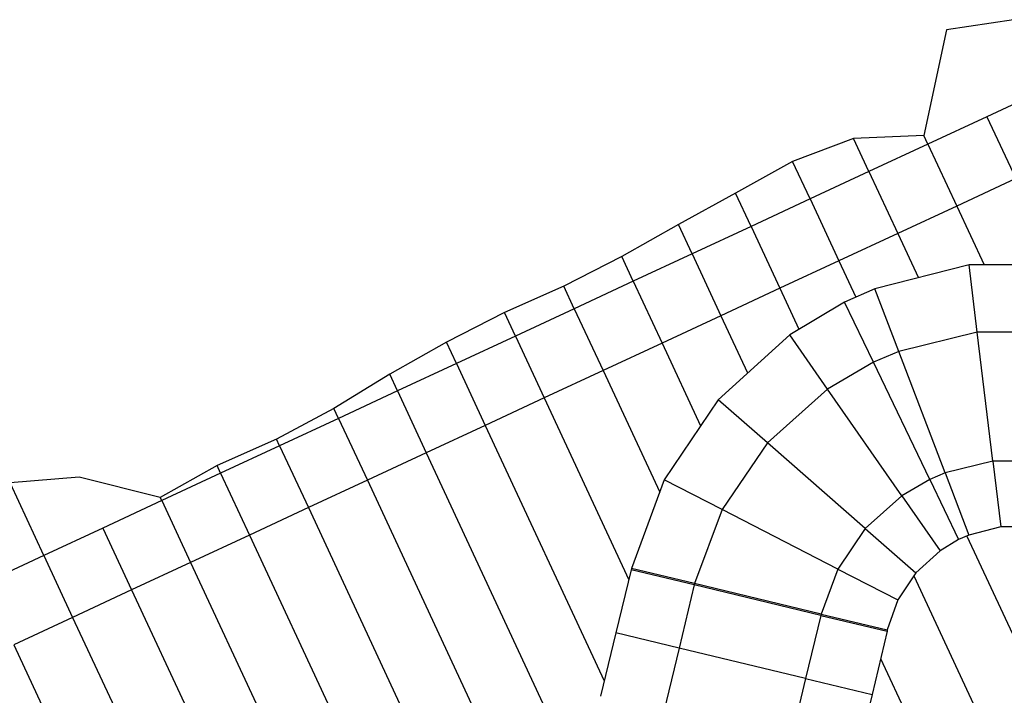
# Model space of a CAD drawing. Extents: x 1075205 to 1080159, y 1572534 to 1573545.
# Tile 25 of 29: x 1079056 to 1079359, y 1572953 to 1573161. Entities that reach past the tile are written whole.
import ezdxf

# ---------------------------------------------------------------- set-up
doc = ezdxf.new("R2010")
doc.units = 0
doc.header["$MEASUREMENT"] = 0
doc.layers.add('Canal', color=8, linetype='Continuous')

msp = doc.modelspace()

# ---------------------------------------------------------------- linework, layer by layer
msp.add_lwpolyline([(1079362.11, 1573161.14), (1079341.49, 1573158.04), (1079334.59, 1573125.47), (1079312.96, 1573124.54), (1079294.2, 1573117.46), (1079276.65, 1573107.76), (1079259.11, 1573098.06), (1079241.61, 1573088.26), (1079223.79, 1573079.15), (1079205.52, 1573071), (1079187.69, 1573061.9), (1079170.22, 1573052.06), (1079153.05, 1573041.53), (1079135.39, 1573032.09), (1079117.13, 1573023.93), (1079099.66, 1573014.06), (1079074.65, 1573020.4), (1079053.44, 1573018.57)])
at = {"layer": 'Canal', "extrusion": (0.029009, -0.065084, 0.997458)}
for p, q in [((1079372.08, 1573139.71, 72.64), (1079353.95, 1573131.28, 72.62)), ((1079353.95, 1573131.28, 72.62), (1079335.81, 1573122.84, 72.59)), ((1079353.95, 1573131.28, 72.62), (1079362.81, 1573112.24, 71.12)), ((1079353.95, 1573131.28, 72.62), (1079362.81, 1573112.24, 71.12)), ((1079312.96, 1573124.54, 73.37), (1079294.2, 1573117.46, 73.45)), ((1079334.59, 1573125.47, 72.8), (1079312.96, 1573124.54, 73.37)), ((1079317.68, 1573114.4, 72.57), (1079312.96, 1573124.54, 73.37)), ((1079317.68, 1573114.4, 72.57), (1079312.96, 1573124.54, 73.37)), ((1079335.81, 1573122.84, 72.59), (1079334.59, 1573125.47, 72.8)), ((1079335.81, 1573122.84, 72.59), (1079317.68, 1573114.4, 72.57)), ((1079335.81, 1573122.84, 72.59), (1079317.68, 1573114.4, 72.57)), ((1079335.81, 1573122.84, 72.59), (1079344.67, 1573103.8, 71.09)), ((1079335.81, 1573122.84, 72.59), (1079344.67, 1573103.8, 71.09)), ((1079294.2, 1573117.46, 73.45), (1079276.65, 1573107.76, 73.33)), ((1079299.55, 1573105.96, 72.55), (1079294.2, 1573117.46, 73.45)), ((1079299.55, 1573105.96, 72.55), (1079294.2, 1573117.46, 73.45)), ((1079317.68, 1573114.4, 72.57), (1079299.55, 1573105.96, 72.55)), ((1079317.68, 1573114.4, 72.57), (1079299.55, 1573105.96, 72.55)), ((1079317.68, 1573114.4, 72.57), (1079326.54, 1573095.36, 71.07)), ((1079317.68, 1573114.4, 72.57), (1079326.54, 1573095.36, 71.07)), ((1079362.81, 1573112.24, 71.12), (1079344.67, 1573103.8, 71.09)), ((1079276.65, 1573107.76, 73.33), (1079259.11, 1573098.06, 73.21)), ((1079281.42, 1573097.52, 72.52), (1079276.65, 1573107.76, 73.33)), ((1079281.42, 1573097.52, 72.52), (1079276.65, 1573107.76, 73.33)), ((1079299.55, 1573105.96, 72.55), (1079281.42, 1573097.52, 72.52)), ((1079299.55, 1573105.96, 72.55), (1079281.42, 1573097.52, 72.52)), ((1079299.55, 1573105.96, 72.55), (1079308.41, 1573086.92, 71.05)), ((1079299.55, 1573105.96, 72.55), (1079308.41, 1573086.92, 71.05)), ((1079344.67, 1573103.8, 71.09), (1079326.54, 1573095.36, 71.07)), ((1079259.11, 1573098.06, 73.21), (1079241.61, 1573088.26, 73.08)), ((1079263.28, 1573089.08, 72.5), (1079259.11, 1573098.06, 73.21)), ((1079263.28, 1573089.08, 72.5), (1079259.11, 1573098.06, 73.21)), ((1079281.42, 1573097.52, 72.52), (1079263.28, 1573089.08, 72.5)), ((1079281.42, 1573097.52, 72.52), (1079263.28, 1573089.08, 72.5)), ((1079281.42, 1573097.52, 72.52), (1079290.28, 1573078.48, 71.02)), ((1079281.42, 1573097.52, 72.52), (1079290.28, 1573078.48, 71.02)), ((1079326.54, 1573095.36, 71.07), (1079308.41, 1573086.92, 71.05)), ((1079241.61, 1573088.26, 73.08), (1079223.79, 1573079.15, 73)), ((1079245.15, 1573080.65, 72.48), (1079241.61, 1573088.26, 73.08)), ((1079245.15, 1573080.65, 72.48), (1079241.61, 1573088.26, 73.08)), ((1079263.28, 1573089.08, 72.5), (1079245.15, 1573080.65, 72.48)), ((1079263.28, 1573089.08, 72.5), (1079245.15, 1573080.65, 72.48)), ((1079263.28, 1573089.08, 72.5), (1079272.14, 1573070.04, 71)), ((1079263.28, 1573089.08, 72.5), (1079272.14, 1573070.04, 71)), ((1079308.41, 1573086.92, 71.05), (1079290.28, 1573078.48, 71.02)), ((1079223.79, 1573079.15, 73), (1079205.52, 1573071, 73)), ((1079227.02, 1573072.21, 72.45), (1079223.79, 1573079.15, 73)), ((1079227.02, 1573072.21, 72.45), (1079223.79, 1573079.15, 73)), ((1079245.15, 1573080.65, 72.48), (1079227.02, 1573072.21, 72.45)), ((1079245.15, 1573080.65, 72.48), (1079227.02, 1573072.21, 72.45)), ((1079245.15, 1573080.65, 72.48), (1079254.01, 1573061.61, 70.98)), ((1079245.15, 1573080.65, 72.48), (1079254.01, 1573061.61, 70.98)), ((1079290.28, 1573078.48, 71.02), (1079272.14, 1573070.04, 71)), ((1079205.52, 1573071, 73), (1079187.69, 1573061.9, 72.92)), ((1079208.89, 1573063.77, 72.43), (1079205.52, 1573071, 73)), ((1079208.89, 1573063.77, 72.43), (1079205.52, 1573071, 73)), ((1079227.02, 1573072.21, 72.45), (1079208.89, 1573063.77, 72.43)), ((1079227.02, 1573072.21, 72.45), (1079208.89, 1573063.77, 72.43)), ((1079227.02, 1573072.21, 72.45), (1079235.88, 1573053.17, 70.95)), ((1079227.02, 1573072.21, 72.45), (1079235.88, 1573053.17, 70.95)), ((1079272.14, 1573070.04, 71), (1079254.01, 1573061.61, 70.98)), ((1079208.89, 1573063.77, 72.43), (1079190.75, 1573055.33, 72.41)), ((1079208.89, 1573063.77, 72.43), (1079190.75, 1573055.33, 72.41)), ((1079208.89, 1573063.77, 72.43), (1079217.75, 1573044.73, 70.93)), ((1079208.89, 1573063.77, 72.43), (1079217.75, 1573044.73, 70.93)), ((1079187.69, 1573061.9, 72.92), (1079170.22, 1573052.06, 72.79)), ((1079190.75, 1573055.33, 72.41), (1079187.69, 1573061.9, 72.92)), ((1079190.75, 1573055.33, 72.41), (1079187.69, 1573061.9, 72.92)), ((1079254.01, 1573061.61, 70.98), (1079235.88, 1573053.17, 70.95)), ((1079190.75, 1573055.33, 72.41), (1079172.62, 1573046.89, 72.38)), ((1079190.75, 1573055.33, 72.41), (1079172.62, 1573046.89, 72.38)), ((1079190.75, 1573055.33, 72.41), (1079199.61, 1573036.29, 70.91)), ((1079190.75, 1573055.33, 72.41), (1079199.61, 1573036.29, 70.91)), ((1079170.22, 1573052.06, 72.79), (1079153.05, 1573041.53, 72.6)), ((1079172.62, 1573046.89, 72.38), (1079170.22, 1573052.06, 72.79)), ((1079172.62, 1573046.89, 72.38), (1079170.22, 1573052.06, 72.79)), ((1079235.88, 1573053.17, 70.95), (1079217.75, 1573044.73, 70.93)), ((1079172.62, 1573046.89, 72.38), (1079154.49, 1573038.45, 72.36)), ((1079172.62, 1573046.89, 72.38), (1079154.49, 1573038.45, 72.36)), ((1079172.62, 1573046.89, 72.38), (1079181.48, 1573027.85, 70.88)), ((1079172.62, 1573046.89, 72.38), (1079181.48, 1573027.85, 70.88)), ((1079217.75, 1573044.73, 70.93), (1079199.61, 1573036.29, 70.91)), ((1079153.05, 1573041.53, 72.6), (1079135.39, 1573032.09, 72.5)), ((1079154.49, 1573038.45, 72.36), (1079153.05, 1573041.53, 72.6)), ((1079154.49, 1573038.45, 72.36), (1079153.05, 1573041.53, 72.6)), ((1079154.49, 1573038.45, 72.36), (1079136.35, 1573030.01, 72.34)), ((1079154.49, 1573038.45, 72.36), (1079136.35, 1573030.01, 72.34)), ((1079154.49, 1573038.45, 72.36), (1079163.35, 1573019.41, 70.86)), ((1079154.49, 1573038.45, 72.36), (1079163.35, 1573019.41, 70.86)), ((1079199.61, 1573036.29, 70.91), (1079181.48, 1573027.85, 70.88)), ((1079135.39, 1573032.09, 72.5), (1079117.13, 1573023.93, 72.5)), ((1079136.35, 1573030.01, 72.34), (1079135.39, 1573032.09, 72.5)), ((1079136.35, 1573030.01, 72.34), (1079135.39, 1573032.09, 72.5)), ((1079136.35, 1573030.01, 72.34), (1079118.22, 1573021.58, 72.31)), ((1079136.35, 1573030.01, 72.34), (1079118.22, 1573021.58, 72.31)), ((1079136.35, 1573030.01, 72.34), (1079145.22, 1573010.98, 70.84)), ((1079136.35, 1573030.01, 72.34), (1079145.22, 1573010.98, 70.84)), ((1079181.48, 1573027.85, 70.88), (1079163.35, 1573019.41, 70.86)), ((1079117.13, 1573023.93, 72.5), (1079099.66, 1573014.06, 72.36)), ((1079118.22, 1573021.58, 72.31), (1079100.09, 1573013.14, 72.29)), ((1079118.22, 1573021.58, 72.31), (1079100.09, 1573013.14, 72.29)), ((1079118.22, 1573021.58, 72.31), (1079117.13, 1573023.93, 72.5)), ((1079118.22, 1573021.58, 72.31), (1079117.13, 1573023.93, 72.5)), ((1079118.22, 1573021.58, 72.31), (1079127.08, 1573002.54, 70.81)), ((1079118.22, 1573021.58, 72.31), (1079127.08, 1573002.54, 70.81)), ((1079163.35, 1573019.41, 70.86), (1079145.22, 1573010.98, 70.84)), ((1079100.09, 1573013.14, 72.29), (1079081.96, 1573004.7, 72.27)), ((1079100.09, 1573013.14, 72.29), (1079099.66, 1573014.06, 72.36)), ((1079100.09, 1573013.14, 72.29), (1079108.95, 1572994.1, 70.79)), ((1079100.09, 1573013.14, 72.29), (1079108.95, 1572994.1, 70.79)), ((1079145.22, 1573010.98, 70.84), (1079127.08, 1573002.54, 70.81)), ((1079081.96, 1573004.7, 72.27), (1079063.82, 1572996.26, 72.24)), ((1079081.96, 1573004.7, 72.27), (1079090.82, 1572985.66, 70.77)), ((1079081.96, 1573004.7, 72.27), (1079090.82, 1572985.66, 70.77)), ((1079127.08, 1573002.54, 70.81), (1079108.95, 1572994.1, 70.79)), ((1079063.82, 1572996.26, 72.24), (1079045.69, 1572987.82, 72.22)), ((1079063.82, 1572996.26, 72.24), (1079072.68, 1572977.22, 70.74)), ((1079063.82, 1572996.26, 72.24), (1079072.68, 1572977.22, 70.74)), ((1079108.95, 1572994.1, 70.79), (1079090.82, 1572985.66, 70.77)), ((1079090.82, 1572985.66, 70.77), (1079072.68, 1572977.22, 70.74)), ((1079072.68, 1572977.22, 70.74), (1079054.55, 1572968.78, 70.72))]:
    msp.add_line(p, q, dxfattribs=at)
at = {"layer": 'Canal', "extrusion": (-0.001055, -0.000490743, 0.999999)}
for p, q in [((1079362.81, 1573112.24, 71.12), (1079344.67, 1573103.8, 71.09)), ((1079344.67, 1573103.8, 71.09), (1079326.54, 1573095.36, 71.07)), ((1079344.67, 1573103.8, 71.09), (1079353.1, 1573085.69, 71.09)), ((1079344.67, 1573103.8, 71.09), (1079353.1, 1573085.69, 71.09)), ((1079326.54, 1573095.36, 71.07), (1079308.41, 1573086.92, 71.05)), ((1079326.54, 1573095.36, 71.07), (1079332.9, 1573081.71, 71.07)), ((1079326.54, 1573095.36, 71.07), (1079332.9, 1573081.71, 71.07)), ((1079308.41, 1573086.92, 71.05), (1079290.28, 1573078.48, 71.02)), ((1079308.41, 1573086.92, 71.05), (1079313.63, 1573075.71, 71.05)), ((1079308.41, 1573086.92, 71.05), (1079313.63, 1573075.71, 71.05)), ((1079290.28, 1573078.48, 71.02), (1079272.14, 1573070.04, 71)), ((1079290.28, 1573078.48, 71.02), (1079296.14, 1573065.87, 71.02)), ((1079290.28, 1573078.48, 71.02), (1079296.14, 1573065.87, 71.02)), ((1079272.14, 1573070.04, 71), (1079254.01, 1573061.61, 70.98)), ((1079272.14, 1573070.04, 71), (1079280.34, 1573052.43, 71)), ((1079272.14, 1573070.04, 71), (1079280.34, 1573052.43, 71)), ((1079254.01, 1573061.61, 70.98), (1079235.88, 1573053.17, 70.95)), ((1079254.01, 1573061.61, 70.98), (1079265.86, 1573036.15, 70.98)), ((1079254.01, 1573061.61, 70.98), (1079265.86, 1573036.15, 70.98)), ((1079235.88, 1573053.17, 70.95), (1079217.75, 1573044.73, 70.93)), ((1079235.88, 1573053.17, 70.95), (1079253.29, 1573015.75, 70.95)), ((1079235.88, 1573053.17, 70.95), (1079253.29, 1573015.75, 70.95)), ((1079217.75, 1573044.73, 70.93), (1079199.61, 1573036.29, 70.91)), ((1079217.75, 1573044.73, 70.93), (1079243.79, 1572988.76, 70.93)), ((1079217.75, 1573044.73, 70.93), (1079243.79, 1572988.76, 70.93)), ((1079199.61, 1573036.29, 70.91), (1079181.48, 1573027.85, 70.88)), ((1079199.61, 1573036.29, 70.91), (1079236.21, 1572957.64, 70.91)), ((1079199.61, 1573036.29, 70.91), (1079236.21, 1572957.64, 70.91)), ((1079181.48, 1573027.85, 70.88), (1079163.35, 1573019.41, 70.86)), ((1079181.48, 1573027.85, 70.88), (1079227.91, 1572928.09, 70.88)), ((1079181.48, 1573027.85, 70.88), (1079227.91, 1572928.09, 70.88)), ((1079163.35, 1573019.41, 70.86), (1079145.22, 1573010.98, 70.84)), ((1079163.35, 1573019.41, 70.86), (1079213.74, 1572911.13, 70.86)), ((1079163.35, 1573019.41, 70.86), (1079213.74, 1572911.13, 70.86)), ((1079145.22, 1573010.98, 70.84), (1079127.08, 1573002.54, 70.81)), ((1079145.22, 1573010.98, 70.84), (1079194.93, 1572904.16, 70.84)), ((1079145.22, 1573010.98, 70.84), (1079194.93, 1572904.16, 70.84)), ((1079127.08, 1573002.54, 70.81), (1079108.95, 1572994.1, 70.79)), ((1079127.08, 1573002.54, 70.81), (1079170.67, 1572908.88, 70.81)), ((1079127.08, 1573002.54, 70.81), (1079170.67, 1572908.88, 70.81)), ((1079347.81, 1573002.25, 71.05), (1079396.67, 1572897.25, 71.05)), ((1079347.81, 1573002.25, 71.05), (1079396.67, 1572897.25, 71.05)), ((1079108.95, 1572994.1, 70.79), (1079090.82, 1572985.66, 70.77)), ((1079108.95, 1572994.1, 70.79), (1079142.18, 1572922.68, 70.79)), ((1079108.95, 1572994.1, 70.79), (1079142.18, 1572922.68, 70.79)), ((1079331.48, 1572989.95, 71.02), (1079378.54, 1572888.81, 71.02)), ((1079331.48, 1572989.95, 71.02), (1079378.54, 1572888.81, 71.02)), ((1079090.82, 1572985.66, 70.77), (1079072.68, 1572977.22, 70.74)), ((1079090.82, 1572985.66, 70.77), (1079113.77, 1572936.35, 70.77)), ((1079090.82, 1572985.66, 70.77), (1079113.77, 1572936.35, 70.77)), ((1079072.68, 1572977.22, 70.74), (1079054.55, 1572968.78, 70.72)), ((1079072.68, 1572977.22, 70.74), (1079088.04, 1572944.23, 70.74)), ((1079072.68, 1572977.22, 70.74), (1079088.04, 1572944.23, 70.74)), ((1079054.55, 1572968.78, 70.72), (1079064.52, 1572947.36, 70.72)), ((1079054.55, 1572968.78, 70.72), (1079064.52, 1572947.36, 70.72)), ((1079321.24, 1572964.55, 71), (1079360.41, 1572880.38, 71)), ((1079321.24, 1572964.55, 71), (1079360.41, 1572880.38, 71))]:
    msp.add_line(p, q, dxfattribs=at)
at = {"layer": 'Canal'}
for p, q in [((1079348.46, 1573085.67, 71.09), (1079319.53, 1573078.3, 71.05)), ((1079378.37, 1573085.8, 71.12), (1079348.46, 1573085.67, 71.09)), ((1079350.96, 1573065.01, 69.6), (1079348.46, 1573085.67, 71.09)), ((1079350.96, 1573065.01, 69.6), (1079348.46, 1573085.67, 71.09)), ((1079319.53, 1573078.3, 71.05), (1079310.18, 1573074.2, 71.04)), ((1079326.87, 1573059.06, 69.58), (1079319.53, 1573078.3, 71.05)), ((1079326.87, 1573059.06, 69.58), (1079319.53, 1573078.3, 71.05)), ((1079310.18, 1573074.2, 71.04), (1079293.29, 1573064.18, 71.02)), ((1079319.06, 1573055.7, 69.58), (1079310.18, 1573074.2, 71.04)), ((1079319.06, 1573055.7, 69.58), (1079310.18, 1573074.2, 71.04)), ((1079293.29, 1573064.18, 71.02), (1079271.26, 1573044.19, 70.99)), ((1079304.93, 1573047.46, 69.56), (1079293.29, 1573064.18, 71.02)), ((1079304.93, 1573047.46, 69.56), (1079293.29, 1573064.18, 71.02)), ((1079350.96, 1573065.01, 69.6), (1079326.87, 1573059.06, 69.58)), ((1079350.96, 1573065.01, 69.6), (1079326.87, 1573059.06, 69.58)), ((1079375.78, 1573064.97, 69.62), (1079350.96, 1573065.01, 69.6)), ((1079355.77, 1573025.3, 69.6), (1079350.96, 1573065.01, 69.6)), ((1079375.78, 1573064.97, 69.62), (1079350.96, 1573065.01, 69.6)), ((1079355.77, 1573025.3, 69.6), (1079350.96, 1573065.01, 69.6)), ((1079326.87, 1573059.06, 69.58), (1079319.06, 1573055.7, 69.58)), ((1079326.87, 1573059.06, 69.58), (1079319.06, 1573055.7, 69.58)), ((1079341.12, 1573021.68, 69.58), (1079326.87, 1573059.06, 69.58)), ((1079341.12, 1573021.68, 69.58), (1079326.87, 1573059.06, 69.58)), ((1079319.06, 1573055.7, 69.58), (1079304.93, 1573047.46, 69.56)), ((1079319.06, 1573055.7, 69.58), (1079304.93, 1573047.46, 69.56)), ((1079336.38, 1573019.64, 69.58), (1079319.06, 1573055.7, 69.58)), ((1079336.38, 1573019.64, 69.58), (1079319.06, 1573055.7, 69.58)), ((1079304.93, 1573047.46, 69.56), (1079286.44, 1573030.91, 69.55)), ((1079304.93, 1573047.46, 69.56), (1079286.44, 1573030.91, 69.55)), ((1079327.79, 1573014.63, 69.56), (1079304.93, 1573047.46, 69.56)), ((1079327.79, 1573014.63, 69.56), (1079304.93, 1573047.46, 69.56)), ((1079271.26, 1573044.19, 70.99), (1079254.69, 1573019.53, 70.96)), ((1079286.44, 1573030.91, 69.55), (1079271.26, 1573044.19, 70.99)), ((1079286.44, 1573030.91, 69.55), (1079271.26, 1573044.19, 70.99)), ((1079286.44, 1573030.91, 69.55), (1079272.49, 1573010.38, 69.53)), ((1079286.44, 1573030.91, 69.55), (1079272.49, 1573010.38, 69.53)), ((1079316.55, 1573004.57, 69.55), (1079286.44, 1573030.91, 69.55)), ((1079316.55, 1573004.57, 69.55), (1079286.44, 1573030.91, 69.55)), ((1079355.77, 1573025.3, 69.6), (1079341.12, 1573021.68, 69.58)), ((1079355.77, 1573025.3, 69.6), (1079341.12, 1573021.68, 69.58)), ((1079355.77, 1573025.3, 69.6), (1079358.22, 1573005.05, 71.06)), ((1079355.77, 1573025.3, 69.6), (1079358.22, 1573005.05, 71.06)), ((1079370.85, 1573025.28, 69.62), (1079355.77, 1573025.3, 69.6)), ((1079370.85, 1573025.28, 69.62), (1079355.77, 1573025.3, 69.6)), ((1079341.12, 1573021.68, 69.58), (1079336.38, 1573019.64, 69.58)), ((1079341.12, 1573021.68, 69.58), (1079336.38, 1573019.64, 69.58)), ((1079341.12, 1573021.68, 69.58), (1079348.43, 1573002.52, 71.05)), ((1079341.12, 1573021.68, 69.58), (1079348.43, 1573002.52, 71.05)), ((1079254.69, 1573019.53, 70.96), (1079244.65, 1572992.27, 70.93)), ((1079272.49, 1573010.38, 69.53), (1079254.69, 1573019.53, 70.96)), ((1079272.49, 1573010.38, 69.53), (1079254.69, 1573019.53, 70.96)), ((1079336.38, 1573019.64, 69.58), (1079327.79, 1573014.63, 69.56)), ((1079336.38, 1573019.64, 69.58), (1079327.79, 1573014.63, 69.56)), ((1079336.38, 1573019.64, 69.58), (1079345.26, 1573001.13, 71.04)), ((1079336.38, 1573019.64, 69.58), (1079345.26, 1573001.13, 71.04)), ((1079327.79, 1573014.63, 69.56), (1079316.55, 1573004.57, 69.55)), ((1079327.79, 1573014.63, 69.56), (1079316.55, 1573004.57, 69.55)), ((1079327.79, 1573014.63, 69.56), (1079339.56, 1572997.72, 71.04)), ((1079327.79, 1573014.63, 69.56), (1079339.56, 1572997.72, 71.04)), ((1079272.49, 1573010.38, 69.53), (1079264.04, 1572987.6, 69.51)), ((1079272.49, 1573010.38, 69.53), (1079264.04, 1572987.6, 69.51)), ((1079308.07, 1572992.09, 69.53), (1079272.49, 1573010.38, 69.53)), ((1079308.07, 1572992.09, 69.53), (1079272.49, 1573010.38, 69.53)), ((1079316.55, 1573004.57, 69.55), (1079308.07, 1572992.09, 69.53)), ((1079316.55, 1573004.57, 69.55), (1079308.07, 1572992.09, 69.53)), ((1079316.55, 1573004.57, 69.55), (1079332.13, 1572990.94, 71.02)), ((1079316.55, 1573004.57, 69.55), (1079332.13, 1572990.94, 71.02)), ((1079358.22, 1573005.05, 71.06), (1079348.43, 1573002.52, 71.05)), ((1079368.35, 1573005.14, 71.07), (1079358.22, 1573005.05, 71.06)), ((1079345.26, 1573001.13, 71.04), (1079339.56, 1572997.72, 71.04)), ((1079348.43, 1573002.52, 71.05), (1079345.26, 1573001.13, 71.04)), ((1079339.56, 1572997.72, 71.04), (1079332.13, 1572990.94, 71.02)), ((1079264.04, 1572987.6, 69.51), (1079244.65, 1572992.27, 70.93)), ((1079308.07, 1572992.09, 69.53), (1079302.93, 1572978.25, 69.51)), ((1079308.07, 1572992.09, 69.53), (1079302.93, 1572978.25, 69.51)), ((1079308.07, 1572992.09, 69.53), (1079326.59, 1572982.57, 71.01)), ((1079308.07, 1572992.09, 69.53), (1079326.59, 1572982.57, 71.01)), ((1079332.13, 1572990.94, 71.02), (1079326.59, 1572982.57, 71.01)), ((1079302.93, 1572978.25, 69.51), (1079264.04, 1572987.6, 69.51)), ((1079326.59, 1572982.57, 71.01), (1079323.32, 1572973.34, 71.01)), ((1079302.93, 1572978.25, 69.51), (1079323.32, 1572973.34, 71.01))]:
    msp.add_line(p, q, dxfattribs=at)
at = {"layer": 'Canal', "extrusion": (0.001055, 0.000490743, -0.999999)}
for q in [(1079053.53, 1573018.38, 72.24), (1079045.69, 1572987.82, 72.22)]:
    msp.add_line((1079063.82, 1572996.26, 72.24), q, dxfattribs=at)
at = {"layer": 'Canal', "extrusion": (0.069053, -0.01757, 0.997458)}
for p, q in [((1079244.55, 1572991.86, 70.93), (1079239.82, 1572972.43, 70.92)), ((1079244.65, 1572992.27, 70.93), (1079244.55, 1572991.86, 70.93)), ((1079263.94, 1572987.19, 69.51), (1079244.55, 1572991.86, 70.93)), ((1079263.94, 1572987.19, 69.51), (1079244.55, 1572991.86, 70.93)), ((1079264.04, 1572987.6, 69.51), (1079244.65, 1572992.27, 70.93)), ((1079263.94, 1572987.19, 69.51), (1079259.26, 1572967.75, 69.49)), ((1079264.04, 1572987.6, 69.51), (1079263.94, 1572987.19, 69.51)), ((1079239.82, 1572972.43, 70.92), (1079235.08, 1572952.99, 70.9)), ((1079259.26, 1572967.75, 69.49), (1079239.82, 1572972.43, 70.92)), ((1079259.26, 1572967.75, 69.49), (1079239.82, 1572972.43, 70.92)), ((1079259.26, 1572967.75, 69.49), (1079254.59, 1572948.3, 69.47))]:
    msp.add_line(p, q, dxfattribs=at)
at = {"layer": 'Canal', "extrusion": (-0.000218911, -0.000910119, 1)}
for p, q in [((1079263.94, 1572987.19, 69.51), (1079259.26, 1572967.75, 69.49)), ((1079264.04, 1572987.6, 69.51), (1079263.94, 1572987.19, 69.51)), ((1079302.83, 1572977.84, 69.51), (1079263.94, 1572987.19, 69.51)), ((1079302.83, 1572977.84, 69.51), (1079263.94, 1572987.19, 69.51)), ((1079302.93, 1572978.25, 69.51), (1079264.04, 1572987.6, 69.51)), ((1079302.83, 1572977.84, 69.51), (1079298.15, 1572958.39, 69.49)), ((1079302.93, 1572978.25, 69.51), (1079302.83, 1572977.84, 69.51)), ((1079259.26, 1572967.75, 69.49), (1079254.59, 1572948.3, 69.47)), ((1079298.15, 1572958.39, 69.49), (1079259.26, 1572967.75, 69.49)), ((1079298.15, 1572958.39, 69.49), (1079259.26, 1572967.75, 69.49)), ((1079298.15, 1572958.39, 69.49), (1079293.48, 1572938.95, 69.47))]:
    msp.add_line(p, q, dxfattribs=at)
at = {"layer": 'Canal', "extrusion": (0.06949, -0.015754, -0.997458)}
for p, q in [((1079302.83, 1572977.84, 69.51), (1079298.15, 1572958.39, 69.49)), ((1079302.93, 1572978.25, 69.51), (1079302.83, 1572977.84, 69.51)), ((1079302.83, 1572977.84, 69.51), (1079323.23, 1572972.93, 71.01)), ((1079302.83, 1572977.84, 69.51), (1079323.23, 1572972.93, 71.01)), ((1079302.93, 1572978.25, 69.51), (1079323.32, 1572973.34, 71.01)), ((1079323.23, 1572972.93, 71.01), (1079318.61, 1572953.47, 70.99)), ((1079323.32, 1572973.34, 71.01), (1079323.23, 1572972.93, 71.01)), ((1079298.15, 1572958.39, 69.49), (1079293.48, 1572938.95, 69.47)), ((1079298.15, 1572958.39, 69.49), (1079318.61, 1572953.47, 70.99)), ((1079298.15, 1572958.39, 69.49), (1079318.61, 1572953.47, 70.99)), ((1079318.61, 1572953.47, 70.99), (1079313.99, 1572934.01, 70.98))]:
    msp.add_line(p, q, dxfattribs=at)

doc.saveas('drawing.dxf')
